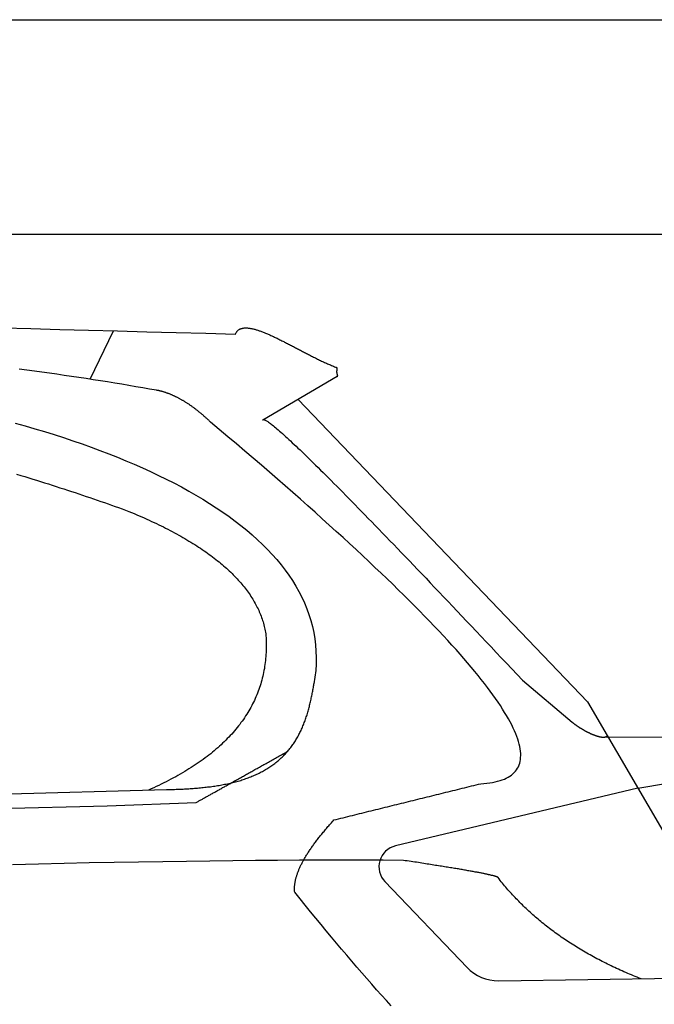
# Model space of a CAD drawing. Extents: x 562 to 7231, y 5467 to 12326.
# Tile 63 of 65: x 5041 to 5632, y 11100 to 12016. Entities that reach past the tile are written whole.
import ezdxf

# ---------------------------------------------------------------- set-up
doc = ezdxf.new("R2010")
doc.units = 0
doc.layers.get('0').update_dxf_attribs({"linetype": 'CONTINUOUS'})
doc.layers.add('CAR', color=10, linetype='CONTINUOUS')

msp = doc.modelspace()

# ---------------------------------------------------------------- linework, layer by layer
for p, q in [((872.775, 12015.902), (6472.775, 12015.902)), ((6272.775, 11815.902), (1072.775, 11815.902))]:
    msp.add_line(p, q)
at = {"layer": 'CAR'}
for p, q in [((5106.649, 11681.351), (5128.248, 11726.436)), ((5336.613, 11683.748), (5267.239, 11643.368)), ((5300.153, 11662.526), (5569.459, 11381.242)), ((5508.778, 11401.264), (5555.082, 11362.247)), ((5569.459, 11381.242), (5662.907, 11220.695)), ((5583.781, 11348.326), (5648.13, 11348.54)), ((2526.608, 11227.542), (5177.571, 11299.483)), ((5616.183, 11300.968), (5390.693, 11247.1)), ((5616.183, 11300.968), (5643.803, 11305.46)), ((2479.88, 11217.381), (5122.349, 11284.522)), ((5122.349, 11284.522), (5205.19, 11287.435)), ((5380.892, 11213.818), (5457.355, 11133.936)), ((5486.799, 11121.599), (5698.529, 11124.504))]:
    msp.add_line(p, q, dxfattribs=at)
for points in [[(5025.06, 11729.1, 0), (5051.62, 11728.4, 0), (5078.34, 11727.7, 0), (5105.22, 11727, 0), (5132.24, 11726.3, 0), (5159.42, 11725.6, 0), (5186.75, 11724.9, 0), (5214.23, 11724.2, 0), (5241.87, 11723.4, 0)], [(5241.87, 11723.4, 0), (5242.07, 11723.9, 0), (5242.28, 11724.3, 0), (5242.51, 11724.7, 0), (5242.75, 11725.1, 0), (5243, 11725.5, 0), (5243.27, 11725.8, 0), (5243.56, 11726.2, 0), (5243.85, 11726.5, 0), (5244.17, 11726.8, 0), (5244.49, 11727, 0), (5244.83, 11727.3, 0), (5245.18, 11727.5, 0), (5245.54, 11727.8, 0), (5245.92, 11728, 0), (5246.31, 11728.2, 0), (5246.71, 11728.3, 0), (5247.13, 11728.5, 0), (5247.56, 11728.6, 0), (5248, 11728.7, 0), (5248.45, 11728.8, 0), (5248.91, 11728.9, 0), (5249.39, 11729, 0), (5249.88, 11729.1, 0), (5250.37, 11729.1, 0), (5250.88, 11729.1, 0), (5251.41, 11729.1, 0), (5251.94, 11729.1, 0), (5252.48, 11729.1, 0), (5253.04, 11729.1, 0), (5253.6, 11729, 0), (5254.18, 11729, 0), (5254.76, 11728.9, 0), (5255.36, 11728.8, 0), (5255.96, 11728.7, 0), (5256.58, 11728.6, 0), (5257.2, 11728.5, 0), (5257.84, 11728.3, 0), (5258.48, 11728.2, 0), (5259.14, 11728, 0), (5259.8, 11727.8, 0), (5260.47, 11727.6, 0), (5261.15, 11727.4, 0), (5261.84, 11727.2, 0), (5262.54, 11727, 0), (5263.24, 11726.8, 0), (5263.96, 11726.5, 0), (5264.68, 11726.3, 0), (5265.41, 11726, 0), (5266.15, 11725.7, 0), (5266.89, 11725.4, 0), (5267.65, 11725.2, 0), (5268.41, 11724.9, 0), (5269.18, 11724.5, 0), (5269.95, 11724.2, 0), (5270.73, 11723.9, 0), (5271.52, 11723.6, 0), (5272.32, 11723.2, 0), (5273.12, 11722.9, 0), (5273.93, 11722.5, 0), (5274.74, 11722.1, 0), (5275.56, 11721.8, 0), (5276.39, 11721.4, 0), (5277.22, 11721, 0), (5278.06, 11720.6, 0), (5278.9, 11720.2, 0), (5279.75, 11719.8, 0), (5280.6, 11719.4, 0), (5281.46, 11718.9, 0), (5282.33, 11718.5, 0), (5283.19, 11718.1, 0), (5284.07, 11717.7, 0), (5284.94, 11717.2, 0), (5285.83, 11716.8, 0), (5286.71, 11716.3, 0), (5287.6, 11715.9, 0), (5288.49, 11715.4, 0), (5289.39, 11715, 0), (5290.29, 11714.5, 0), (5291.2, 11714, 0), (5292.1, 11713.6, 0), (5293.01, 11713.1, 0), (5293.93, 11712.6, 0), (5294.84, 11712.1, 0), (5295.76, 11711.7, 0), (5296.68, 11711.2, 0), (5297.61, 11710.7, 0), (5298.53, 11710.2, 0), (5299.46, 11709.7, 0), (5300.39, 11709.2, 0), (5301.32, 11708.8, 0), (5302.25, 11708.3, 0), (5303.19, 11707.8, 0), (5304.12, 11707.3, 0), (5305.06, 11706.8, 0), (5306, 11706.3, 0), (5306.94, 11705.8, 0), (5307.88, 11705.3, 0), (5308.82, 11704.9, 0), (5309.76, 11704.4, 0), (5310.7, 11703.9, 0), (5311.64, 11703.4, 0), (5312.58, 11702.9, 0), (5313.52, 11702.5, 0), (5314.46, 11702, 0), (5315.4, 11701.5, 0), (5316.34, 11701.1, 0), (5317.28, 11700.6, 0), (5318.22, 11700.1, 0), (5319.16, 11699.7, 0), (5320.09, 11699.2, 0), (5321.03, 11698.8, 0), (5321.96, 11698.3, 0), (5322.89, 11697.9, 0), (5323.82, 11697.5, 0), (5324.75, 11697, 0), (5325.68, 11696.6, 0), (5326.6, 11696.2, 0), (5327.52, 11695.8, 0), (5328.44, 11695.4, 0), (5329.36, 11694.9, 0), (5330.27, 11694.6, 0), (5331.18, 11694.2, 0), (5332.09, 11693.8, 0), (5332.99, 11693.4, 0), (5333.89, 11693, 0), (5334.79, 11692.7, 0), (5335.68, 11692.3, 0)], [(5336.61, 11683.7, 0), (5336.65, 11683.8, 0), (5336.69, 11683.8, 0), (5336.72, 11683.9, 0), (5336.76, 11683.9, 0), (5336.78, 11684, 0), (5336.81, 11684, 0), (5336.83, 11684, 0), (5336.86, 11684.1, 0), (5336.88, 11684.1, 0), (5336.89, 11684.2, 0), (5336.91, 11684.2, 0), (5336.92, 11684.3, 0), (5336.93, 11684.3, 0), (5336.94, 11684.4, 0), (5336.95, 11684.4, 0), (5336.96, 11684.5, 0), (5336.96, 11684.5, 0), (5336.96, 11684.5, 0), (5336.96, 11684.6, 0), (5336.96, 11684.6, 0), (5336.96, 11684.7, 0), (5336.96, 11684.7, 0), (5336.96, 11684.8, 0), (5336.95, 11684.8, 0), (5336.94, 11684.9, 0), (5336.94, 11684.9, 0), (5336.93, 11685, 0), (5336.92, 11685, 0), (5336.91, 11685.1, 0), (5336.9, 11685.1, 0), (5336.89, 11685.2, 0), (5336.88, 11685.2, 0), (5336.86, 11685.3, 0), (5336.85, 11685.3, 0), (5336.84, 11685.4, 0), (5336.82, 11685.4, 0), (5336.81, 11685.5, 0), (5336.79, 11685.5, 0), (5336.78, 11685.6, 0), (5336.76, 11685.6, 0), (5336.74, 11685.7, 0), (5336.73, 11685.8, 0), (5336.71, 11685.8, 0), (5336.7, 11685.9, 0), (5336.68, 11685.9, 0), (5336.66, 11686, 0), (5336.65, 11686, 0), (5336.63, 11686.1, 0), (5336.61, 11686.1, 0), (5336.6, 11686.2, 0), (5336.58, 11686.3, 0), (5336.56, 11686.3, 0), (5336.55, 11686.4, 0), (5336.53, 11686.4, 0), (5336.52, 11686.5, 0), (5336.5, 11686.6, 0), (5336.49, 11686.6, 0), (5336.47, 11686.7, 0), (5336.46, 11686.7, 0), (5336.45, 11686.8, 0), (5336.43, 11686.8, 0), (5336.42, 11686.9, 0), (5336.41, 11687, 0), (5336.4, 11687, 0), (5336.39, 11687.1, 0), (5336.37, 11687.2, 0), (5336.36, 11687.2, 0), (5336.35, 11687.3, 0), (5336.35, 11687.3, 0), (5336.34, 11687.4, 0), (5336.33, 11687.5, 0), (5336.32, 11687.5, 0), (5336.31, 11687.6, 0), (5336.31, 11687.7, 0), (5336.3, 11687.7, 0), (5336.3, 11687.8, 0), (5336.29, 11687.8, 0), (5336.29, 11687.9, 0), (5336.28, 11688, 0), (5336.28, 11688, 0), (5336.28, 11688.1, 0), (5336.28, 11688.2, 0), (5336.27, 11688.2, 0), (5336.27, 11688.3, 0), (5336.27, 11688.4, 0), (5336.27, 11688.4, 0), (5336.27, 11688.5, 0), (5336.28, 11688.5, 0), (5336.28, 11688.6, 0), (5336.28, 11688.7, 0), (5336.28, 11688.7, 0), (5336.29, 11688.8, 0), (5336.29, 11688.9, 0), (5336.29, 11688.9, 0), (5336.3, 11689, 0), (5336.3, 11689.1, 0), (5336.31, 11689.1, 0), (5336.31, 11689.2, 0), (5336.32, 11689.3, 0), (5336.33, 11689.3, 0), (5336.33, 11689.4, 0), (5336.34, 11689.5, 0), (5336.35, 11689.5, 0), (5336.36, 11689.6, 0), (5336.36, 11689.6, 0), (5336.37, 11689.7, 0), (5336.38, 11689.8, 0), (5336.39, 11689.8, 0), (5336.39, 11689.9, 0), (5336.4, 11690, 0), (5336.41, 11690, 0), (5336.42, 11690.1, 0), (5336.42, 11690.1, 0), (5336.43, 11690.2, 0), (5336.44, 11690.3, 0), (5336.45, 11690.3, 0), (5336.45, 11690.4, 0), (5336.46, 11690.4, 0), (5336.46, 11690.5, 0), (5336.47, 11690.6, 0), (5336.47, 11690.6, 0), (5336.48, 11690.7, 0), (5336.48, 11690.7, 0), (5336.49, 11690.8, 0), (5336.49, 11690.9, 0), (5336.49, 11690.9, 0), (5336.49, 11691, 0), (5336.49, 11691, 0), (5336.49, 11691.1, 0), (5336.49, 11691.1, 0), (5336.48, 11691.2, 0), (5336.48, 11691.2, 0), (5336.47, 11691.3, 0), (5336.47, 11691.3, 0), (5336.46, 11691.4, 0), (5336.45, 11691.4, 0), (5336.44, 11691.5, 0), (5336.43, 11691.5, 0), (5336.41, 11691.6, 0), (5336.4, 11691.6, 0), (5336.38, 11691.7, 0), (5336.36, 11691.7, 0), (5336.34, 11691.8, 0), (5336.32, 11691.8, 0), (5336.29, 11691.8, 0), (5336.26, 11691.9, 0), (5336.24, 11691.9, 0), (5336.2, 11692, 0), (5336.17, 11692, 0), (5336.13, 11692, 0), (5336.09, 11692.1, 0), (5336.05, 11692.1, 0), (5336.01, 11692.1, 0), (5335.96, 11692.2, 0), (5335.91, 11692.2, 0), (5335.86, 11692.2, 0), (5335.8, 11692.3, 0), (5335.74, 11692.3, 0), (5335.68, 11692.3, 0)], [(5168.41, 11671.1, 0), (5162.03, 11672.2, 0), (5155.61, 11673.3, 0), (5149.16, 11674.4, 0), (5142.66, 11675.6, 0), (5136.13, 11676.6, 0), (5129.56, 11677.7, 0), (5122.95, 11678.8, 0), (5116.3, 11679.9, 0), (5109.62, 11680.9, 0), (5102.89, 11681.9, 0), (5096.13, 11682.9, 0), (5089.33, 11683.9, 0), (5082.5, 11684.9, 0), (5075.62, 11685.9, 0), (5068.7, 11686.9, 0), (5061.75, 11687.8, 0), (5054.76, 11688.8, 0), (5047.73, 11689.7, 0), (5040.67, 11690.6, 0)], [(5218.62, 11641.5, 0), (5218.07, 11642.1, 0), (5217.51, 11642.6, 0), (5216.96, 11643.1, 0), (5216.41, 11643.6, 0), (5215.85, 11644.1, 0), (5215.3, 11644.7, 0), (5214.75, 11645.2, 0), (5214.2, 11645.6, 0), (5213.65, 11646.1, 0), (5213.09, 11646.6, 0), (5212.55, 11647.1, 0), (5212, 11647.6, 0), (5211.45, 11648.1, 0), (5210.9, 11648.5, 0), (5210.35, 11649, 0), (5209.8, 11649.5, 0), (5209.26, 11649.9, 0), (5208.71, 11650.4, 0), (5208.17, 11650.8, 0), (5207.62, 11651.2, 0), (5207.08, 11651.7, 0), (5206.53, 11652.1, 0), (5205.99, 11652.5, 0), (5205.45, 11653, 0), (5204.91, 11653.4, 0), (5204.37, 11653.8, 0), (5203.83, 11654.2, 0), (5203.29, 11654.6, 0), (5202.75, 11655, 0), (5202.21, 11655.4, 0), (5201.67, 11655.8, 0), (5201.13, 11656.2, 0), (5200.59, 11656.5, 0), (5200.06, 11656.9, 0), (5199.52, 11657.3, 0), (5198.99, 11657.7, 0), (5198.45, 11658, 0), (5197.92, 11658.4, 0), (5197.38, 11658.7, 0), (5196.85, 11659.1, 0), (5196.32, 11659.4, 0), (5195.79, 11659.8, 0), (5195.25, 11660.1, 0), (5194.72, 11660.4, 0), (5194.19, 11660.8, 0), (5193.66, 11661.1, 0), (5193.13, 11661.4, 0), (5192.61, 11661.7, 0), (5192.08, 11662, 0), (5191.55, 11662.3, 0), (5191.02, 11662.6, 0), (5190.5, 11662.9, 0), (5189.97, 11663.2, 0), (5189.45, 11663.5, 0), (5188.92, 11663.7, 0), (5188.4, 11664, 0), (5187.87, 11664.3, 0), (5187.35, 11664.5, 0), (5186.83, 11664.8, 0), (5186.31, 11665.1, 0), (5185.79, 11665.3, 0), (5185.27, 11665.6, 0), (5184.75, 11665.8, 0), (5184.23, 11666, 0), (5183.71, 11666.3, 0), (5183.19, 11666.5, 0), (5182.67, 11666.7, 0), (5182.15, 11666.9, 0), (5181.64, 11667.1, 0), (5181.12, 11667.4, 0), (5180.61, 11667.6, 0), (5180.09, 11667.8, 0), (5179.58, 11668, 0), (5179.06, 11668.1, 0), (5178.55, 11668.3, 0), (5178.04, 11668.5, 0), (5177.53, 11668.7, 0), (5177.01, 11668.9, 0), (5176.5, 11669, 0), (5175.99, 11669.2, 0), (5175.48, 11669.3, 0), (5174.98, 11669.5, 0), (5174.47, 11669.6, 0), (5173.96, 11669.8, 0), (5173.45, 11669.9, 0), (5172.94, 11670.1, 0), (5172.44, 11670.2, 0), (5171.93, 11670.3, 0), (5171.43, 11670.4, 0), (5170.92, 11670.5, 0), (5170.42, 11670.7, 0), (5169.92, 11670.8, 0), (5169.41, 11670.9, 0), (5168.91, 11671, 0), (5168.41, 11671.1, 0)], [(5037.05, 11640.6, 0), (5046.23, 11638, 0), (5055.32, 11635.3, 0), (5064.29, 11632.6, 0), (5073.16, 11629.8, 0), (5081.92, 11627, 0), (5090.57, 11624.1, 0), (5099.1, 11621.1, 0), (5107.51, 11618.1, 0), (5115.8, 11615.1, 0), (5123.97, 11611.9, 0), (5132.01, 11608.8, 0), (5139.93, 11605.5, 0), (5147.72, 11602.2, 0), (5155.37, 11598.8, 0), (5162.89, 11595.4, 0), (5170.27, 11591.9, 0), (5177.51, 11588.4, 0), (5184.61, 11584.8, 0), (5191.56, 11581.1, 0), (5198.36, 11577.3, 0), (5205.01, 11573.5, 0), (5211.5, 11569.7, 0), (5217.83, 11565.8, 0), (5224, 11561.8, 0), (5230.01, 11557.7, 0), (5235.85, 11553.6, 0), (5241.52, 11549.4, 0), (5247.01, 11545.1, 0), (5252.32, 11540.8, 0), (5257.45, 11536.4, 0), (5262.4, 11532, 0), (5267.16, 11527.4, 0), (5271.73, 11522.9, 0), (5276.1, 11518.2, 0), (5280.27, 11513.5, 0), (5284.24, 11508.7, 0), (5288, 11503.8, 0), (5291.56, 11498.9, 0), (5294.89, 11493.9, 0), (5298.01, 11488.8, 0), (5300.91, 11483.7, 0), (5303.58, 11478.4, 0), (5306.02, 11473.2, 0), (5308.23, 11467.8, 0), (5310.2, 11462.4, 0), (5311.92, 11456.9, 0), (5313.4, 11451.3, 0), (5314.63, 11445.6, 0), (5315.61, 11439.9, 0), (5316.32, 11434.1, 0), (5316.77, 11428.3, 0), (5316.95, 11422.3, 0), (5316.86, 11416.3, 0), (5316.49, 11410.2, 0), (5315.84, 11404.1, 0), (5314.9, 11397.8, 0)], [(5470.15, 11305, 0), (5473.05, 11305.2, 0), (5475.84, 11305.5, 0), (5478.5, 11305.8, 0), (5481.05, 11306.2, 0), (5483.48, 11306.7, 0), (5485.79, 11307.2, 0), (5487.98, 11307.8, 0), (5490.06, 11308.5, 0), (5492.01, 11309.3, 0), (5493.85, 11310.1, 0), (5495.57, 11311, 0), (5497.18, 11312, 0), (5498.66, 11313, 0), (5500.03, 11314.2, 0), (5501.28, 11315.4, 0), (5502.41, 11316.6, 0), (5503.42, 11317.9, 0), (5504.31, 11319.4, 0), (5505.09, 11320.8, 0), (5505.75, 11322.4, 0), (5506.29, 11324, 0), (5506.71, 11325.7, 0), (5507.01, 11327.4, 0), (5507.2, 11329.3, 0), (5507.27, 11331.2, 0), (5507.22, 11333.1, 0), (5507.05, 11335.2, 0), (5506.76, 11337.3, 0), (5506.36, 11339.5, 0), (5505.84, 11341.8, 0), (5505.2, 11344.1, 0), (5504.44, 11346.5, 0), (5503.56, 11349, 0), (5502.57, 11351.5, 0), (5501.45, 11354.1, 0), (5500.22, 11356.8, 0), (5498.87, 11359.6, 0), (5497.41, 11362.4, 0), (5495.82, 11365.3, 0), (5494.12, 11368.3, 0), (5492.3, 11371.3, 0), (5490.36, 11374.4, 0), (5488.3, 11377.6, 0), (5486.12, 11380.9, 0), (5483.83, 11384.2, 0), (5481.42, 11387.6, 0), (5478.89, 11391.1, 0), (5476.24, 11394.6, 0), (5473.48, 11398.2, 0), (5470.59, 11401.9, 0), (5467.59, 11405.7, 0), (5464.47, 11409.5, 0), (5461.23, 11413.4, 0), (5457.88, 11417.4, 0), (5454.4, 11421.4, 0), (5450.81, 11425.5, 0), (5447.1, 11429.7, 0), (5443.27, 11434, 0), (5439.33, 11438.3, 0), (5435.26, 11442.7, 0), (5431.08, 11447.2, 0), (5426.78, 11451.7, 0), (5422.36, 11456.3, 0), (5417.82, 11461, 0), (5413.17, 11465.7, 0), (5408.4, 11470.6, 0), (5403.5, 11475.5, 0), (5398.5, 11480.4, 0), (5393.37, 11485.5, 0), (5388.12, 11490.6, 0), (5382.76, 11495.8, 0), (5377.28, 11501, 0), (5371.68, 11506.3, 0), (5365.96, 11511.7, 0), (5360.13, 11517.2, 0), (5354.17, 11522.8, 0), (5348.1, 11528.4, 0), (5341.91, 11534, 0), (5335.6, 11539.8, 0), (5329.18, 11545.6, 0), (5322.64, 11551.5, 0), (5315.97, 11557.5, 0), (5309.19, 11563.5, 0), (5302.3, 11569.6, 0), (5295.28, 11575.8, 0), (5288.15, 11582.1, 0), (5280.89, 11588.4, 0), (5273.52, 11594.8, 0), (5266.03, 11601.3, 0), (5258.43, 11607.8, 0), (5250.7, 11614.4, 0), (5242.86, 11621.1, 0), (5234.9, 11627.8, 0), (5226.82, 11634.7, 0), (5218.62, 11641.5, 0)], [(5267.24, 11643.4, 0), (5267.35, 11643.6, 0), (5267.51, 11643.7, 0), (5267.73, 11643.8, 0), (5267.99, 11643.8, 0), (5268.31, 11643.8, 0), (5268.68, 11643.7, 0), (5269.1, 11643.5, 0), (5269.58, 11643.3, 0), (5270.1, 11643, 0), (5270.68, 11642.7, 0), (5271.31, 11642.3, 0), (5271.99, 11641.9, 0), (5272.72, 11641.4, 0), (5273.5, 11640.8, 0), (5274.34, 11640.2, 0), (5275.22, 11639.5, 0), (5276.16, 11638.8, 0), (5277.15, 11638, 0), (5278.2, 11637.1, 0), (5279.29, 11636.2, 0), (5280.44, 11635.3, 0), (5281.63, 11634.2, 0), (5282.88, 11633.1, 0), (5284.18, 11632, 0), (5285.54, 11630.8, 0), (5286.94, 11629.5, 0), (5288.4, 11628.2, 0), (5289.9, 11626.8, 0), (5291.46, 11625.4, 0), (5293.08, 11623.9, 0), (5294.74, 11622.3, 0), (5296.45, 11620.7, 0), (5298.22, 11619.1, 0), (5300.04, 11617.3, 0), (5301.91, 11615.5, 0), (5303.83, 11613.7, 0), (5305.8, 11611.8, 0), (5307.83, 11609.8, 0), (5309.91, 11607.8, 0), (5312.03, 11605.7, 0), (5314.21, 11603.6, 0), (5316.45, 11601.4, 0), (5318.73, 11599.1, 0), (5321.07, 11596.8, 0), (5323.45, 11594.4, 0), (5325.89, 11592, 0), (5328.38, 11589.5, 0), (5330.93, 11587, 0), (5333.52, 11584.4, 0), (5336.17, 11581.7, 0), (5338.86, 11579, 0), (5341.61, 11576.2, 0), (5344.41, 11573.3, 0), (5347.27, 11570.4, 0), (5350.17, 11567.5, 0), (5353.13, 11564.5, 0), (5356.14, 11561.4, 0), (5359.2, 11558.3, 0), (5362.31, 11555.1, 0), (5365.47, 11551.8, 0), (5368.69, 11548.5, 0), (5371.95, 11545.2, 0), (5375.27, 11541.7, 0), (5378.64, 11538.2, 0), (5382.06, 11534.7, 0), (5385.54, 11531.1, 0), (5389.06, 11527.4, 0), (5392.64, 11523.7, 0), (5396.27, 11519.9, 0), (5399.95, 11516.1, 0), (5403.68, 11512.2, 0), (5407.47, 11508.3, 0), (5411.3, 11504.3, 0), (5415.19, 11500.2, 0), (5419.13, 11496.1, 0), (5423.12, 11491.9, 0), (5427.16, 11487.6, 0), (5431.26, 11483.3, 0), (5435.4, 11479, 0), (5439.6, 11474.6, 0), (5443.85, 11470.1, 0), (5448.15, 11465.5, 0), (5452.51, 11461, 0), (5456.91, 11456.3, 0), (5461.37, 11451.6, 0), (5465.88, 11446.8, 0), (5470.44, 11442, 0), (5475.05, 11437.1, 0), (5479.71, 11432.2, 0), (5484.43, 11427.2, 0), (5489.19, 11422.1, 0), (5494.01, 11417, 0), (5498.88, 11411.8, 0), (5503.8, 11406.6, 0), (5508.78, 11401.3, 0)], [(5038.29, 11593, 0), (5042.04, 11591.9, 0), (5045.77, 11590.7, 0), (5049.49, 11589.6, 0), (5053.19, 11588.5, 0), (5056.87, 11587.3, 0), (5060.53, 11586.2, 0), (5064.18, 11585, 0), (5067.81, 11583.9, 0), (5071.42, 11582.7, 0), (5075.02, 11581.6, 0), (5078.6, 11580.4, 0), (5082.15, 11579.3, 0), (5085.69, 11578.1, 0), (5089.21, 11577, 0), (5092.71, 11575.8, 0), (5096.19, 11574.6, 0), (5099.66, 11573.5, 0), (5103.1, 11572.3, 0), (5106.52, 11571.2, 0), (5109.92, 11570, 0), (5113.3, 11568.8, 0), (5116.66, 11567.7, 0), (5120, 11566.5, 0), (5123.31, 11565.4, 0), (5126.61, 11564.2, 0), (5129.88, 11563, 0), (5133.13, 11561.9, 0), (5136.36, 11560.7, 0), (5139.56, 11559.5, 0), (5142.74, 11558.4, 0)], [(5142.74, 11558.4, 0), (5145.18, 11557.4, 0), (5147.6, 11556.4, 0), (5150, 11555.3, 0), (5152.37, 11554.3, 0), (5154.72, 11553.3, 0), (5157.04, 11552.3, 0), (5159.34, 11551.2, 0), (5161.62, 11550.2, 0), (5163.87, 11549.1, 0), (5166.1, 11548.1, 0), (5168.31, 11547.1, 0), (5170.5, 11546, 0), (5172.66, 11544.9, 0), (5174.79, 11543.9, 0), (5176.91, 11542.8, 0), (5179, 11541.7, 0), (5181.06, 11540.7, 0), (5183.11, 11539.6, 0), (5185.13, 11538.5, 0), (5187.13, 11537.4, 0), (5189.1, 11536.3, 0), (5191.05, 11535.2, 0), (5192.97, 11534.1, 0), (5194.88, 11533, 0), (5196.76, 11531.9, 0), (5198.61, 11530.8, 0), (5200.44, 11529.7, 0), (5202.25, 11528.6, 0), (5204.04, 11527.5, 0), (5205.8, 11526.3, 0), (5207.54, 11525.2, 0), (5209.26, 11524.1, 0), (5210.95, 11522.9, 0), (5212.62, 11521.8, 0), (5214.26, 11520.6, 0), (5215.88, 11519.5, 0), (5217.48, 11518.3, 0), (5219.06, 11517.2, 0), (5220.61, 11516, 0), (5222.14, 11514.9, 0), (5223.64, 11513.7, 0), (5225.12, 11512.5, 0), (5226.58, 11511.3, 0), (5228.01, 11510.2, 0), (5229.42, 11509, 0), (5230.81, 11507.8, 0), (5232.18, 11506.6, 0), (5233.52, 11505.4, 0), (5234.83, 11504.2, 0), (5236.13, 11503, 0), (5237.4, 11501.8, 0), (5238.64, 11500.5, 0), (5239.87, 11499.3, 0), (5241.07, 11498.1, 0), (5242.24, 11496.9, 0), (5243.4, 11495.7, 0), (5244.53, 11494.4, 0), (5245.63, 11493.2, 0), (5246.71, 11491.9, 0), (5247.77, 11490.7, 0), (5248.81, 11489.4, 0), (5249.82, 11488.2, 0), (5250.81, 11486.9, 0), (5251.78, 11485.7, 0), (5252.72, 11484.4, 0), (5253.64, 11483.1, 0), (5254.53, 11481.9, 0), (5255.4, 11480.6, 0), (5256.25, 11479.3, 0), (5257.08, 11478, 0), (5257.88, 11476.7, 0), (5258.66, 11475.4, 0), (5259.41, 11474.1, 0), (5260.14, 11472.8, 0), (5260.85, 11471.5, 0), (5261.54, 11470.2, 0), (5262.2, 11468.9, 0), (5262.83, 11467.6, 0), (5263.45, 11466.3, 0), (5264.04, 11464.9, 0), (5264.61, 11463.6, 0), (5265.15, 11462.3, 0), (5265.67, 11460.9, 0), (5266.17, 11459.6, 0), (5266.64, 11458.2, 0), (5267.09, 11456.9, 0), (5267.52, 11455.5, 0), (5267.92, 11454.2, 0), (5268.3, 11452.8, 0), (5268.66, 11451.4, 0), (5268.99, 11450.1, 0), (5269.3, 11448.7, 0), (5269.58, 11447.3, 0), (5269.85, 11445.9, 0), (5270.09, 11444.5, 0)], [(5270.09, 11444.5, 0), (5270.23, 11442.6, 0), (5270.34, 11440.6, 0), (5270.42, 11438.6, 0), (5270.48, 11436.7, 0), (5270.51, 11434.7, 0), (5270.51, 11432.8, 0), (5270.48, 11430.9, 0), (5270.43, 11429, 0), (5270.35, 11427.1, 0), (5270.24, 11425.2, 0), (5270.11, 11423.3, 0), (5269.95, 11421.4, 0), (5269.76, 11419.5, 0), (5269.54, 11417.7, 0), (5269.29, 11415.8, 0), (5269.02, 11414, 0), (5268.72, 11412.2, 0), (5268.4, 11410.3, 0), (5268.04, 11408.5, 0), (5267.66, 11406.7, 0), (5267.25, 11404.9, 0), (5266.81, 11403.2, 0), (5266.35, 11401.4, 0), (5265.86, 11399.6, 0), (5265.34, 11397.9, 0), (5264.79, 11396.1, 0), (5264.22, 11394.4, 0), (5263.62, 11392.7, 0), (5262.99, 11391, 0), (5262.34, 11389.3, 0), (5261.65, 11387.6, 0), (5260.94, 11385.9, 0), (5260.2, 11384.2, 0), (5259.44, 11382.5, 0), (5258.65, 11380.9, 0), (5257.83, 11379.2, 0), (5256.98, 11377.6, 0), (5256.1, 11376, 0), (5255.2, 11374.4, 0), (5254.27, 11372.7, 0), (5253.31, 11371.1, 0), (5252.33, 11369.6, 0), (5251.32, 11368, 0), (5250.28, 11366.4, 0), (5249.21, 11364.8, 0), (5248.12, 11363.3, 0), (5246.99, 11361.8, 0), (5245.85, 11360.2, 0), (5244.67, 11358.7, 0), (5243.47, 11357.2, 0), (5242.23, 11355.7, 0), (5240.98, 11354.2, 0), (5239.69, 11352.7, 0), (5238.38, 11351.2, 0), (5237.04, 11349.8, 0), (5235.67, 11348.3, 0), (5234.27, 11346.9, 0), (5232.85, 11345.4, 0), (5231.4, 11344, 0), (5229.92, 11342.6, 0), (5228.41, 11341.2, 0), (5226.88, 11339.8, 0), (5225.32, 11338.4, 0), (5223.73, 11337, 0), (5222.12, 11335.6, 0), (5220.48, 11334.3, 0), (5218.81, 11332.9, 0), (5217.11, 11331.6, 0), (5215.39, 11330.3, 0), (5213.63, 11328.9, 0), (5211.85, 11327.6, 0), (5210.05, 11326.3, 0), (5208.21, 11325, 0), (5206.35, 11323.8, 0), (5204.46, 11322.5, 0), (5202.55, 11321.2, 0), (5200.6, 11320, 0), (5198.63, 11318.7, 0), (5196.63, 11317.5, 0), (5194.61, 11316.3, 0), (5192.55, 11315, 0), (5190.47, 11313.8, 0), (5188.36, 11312.6, 0), (5186.23, 11311.5, 0), (5184.06, 11310.3, 0), (5181.87, 11309.1, 0), (5179.66, 11308, 0), (5177.41, 11306.8, 0), (5175.14, 11305.7, 0), (5172.84, 11304.5, 0), (5170.51, 11303.4, 0), (5168.16, 11302.3, 0), (5165.77, 11301.2, 0), (5163.36, 11300.1, 0), (5160.93, 11299, 0)], [(5177.57, 11299.5, 0), (5178.84, 11299.5, 0), (5180.11, 11299.6, 0), (5181.39, 11299.6, 0), (5182.67, 11299.6, 0), (5183.96, 11299.7, 0), (5185.26, 11299.7, 0), (5186.57, 11299.8, 0), (5187.88, 11299.8, 0), (5189.19, 11299.9, 0), (5190.51, 11299.9, 0), (5191.84, 11300, 0), (5193.16, 11300, 0), (5194.5, 11300.1, 0), (5195.83, 11300.2, 0), (5197.17, 11300.3, 0), (5198.51, 11300.3, 0), (5199.85, 11300.4, 0), (5201.19, 11300.5, 0), (5202.53, 11300.6, 0), (5203.88, 11300.7, 0), (5205.22, 11300.8, 0), (5206.57, 11300.9, 0), (5207.91, 11301, 0), (5209.26, 11301.2, 0), (5210.6, 11301.3, 0), (5211.95, 11301.4, 0), (5213.29, 11301.6, 0), (5214.63, 11301.7, 0), (5215.96, 11301.9, 0), (5217.3, 11302, 0), (5218.63, 11302.2, 0), (5219.96, 11302.4, 0), (5221.29, 11302.6, 0), (5222.61, 11302.8, 0), (5223.93, 11303, 0), (5225.25, 11303.2, 0), (5226.56, 11303.4, 0), (5227.86, 11303.6, 0), (5229.16, 11303.9, 0), (5230.46, 11304.1, 0), (5231.75, 11304.4, 0), (5233.04, 11304.6, 0), (5234.32, 11304.9, 0), (5235.59, 11305.2, 0), (5236.86, 11305.5, 0), (5238.12, 11305.8, 0), (5239.37, 11306.1, 0), (5240.62, 11306.4, 0), (5241.86, 11306.7, 0), (5243.09, 11307, 0), (5244.31, 11307.4, 0), (5245.53, 11307.7, 0), (5246.74, 11308.1, 0), (5247.94, 11308.5, 0), (5249.13, 11308.9, 0), (5250.31, 11309.3, 0), (5251.48, 11309.7, 0), (5252.65, 11310.1, 0), (5253.8, 11310.5, 0), (5254.95, 11311, 0), (5256.09, 11311.4, 0), (5257.22, 11311.9, 0), (5258.33, 11312.3, 0), (5259.44, 11312.8, 0), (5260.54, 11313.3, 0), (5261.63, 11313.8, 0), (5262.71, 11314.3, 0), (5263.77, 11314.8, 0), (5264.83, 11315.3, 0), (5265.87, 11315.9, 0), (5266.91, 11316.4, 0), (5267.93, 11317, 0), (5268.95, 11317.6, 0), (5269.95, 11318.2, 0), (5270.94, 11318.7, 0), (5271.92, 11319.3, 0), (5272.89, 11320, 0), (5273.84, 11320.6, 0), (5274.79, 11321.2, 0), (5275.72, 11321.9, 0), (5276.64, 11322.5, 0), (5277.55, 11323.2, 0), (5278.45, 11323.9, 0), (5279.34, 11324.6, 0), (5280.21, 11325.3, 0), (5281.08, 11326, 0), (5281.93, 11326.7, 0), (5282.77, 11327.4, 0), (5283.59, 11328.2, 0), (5284.41, 11328.9, 0), (5285.21, 11329.7, 0), (5286, 11330.4, 0), (5286.78, 11331.2, 0), (5287.55, 11332, 0), (5288.3, 11332.8, 0), (5289.04, 11333.6, 0), (5289.77, 11334.4, 0), (5290.49, 11335.3, 0), (5291.2, 11336.1, 0), (5291.89, 11336.9, 0), (5292.57, 11337.8, 0), (5293.24, 11338.7, 0), (5293.9, 11339.5, 0), (5294.55, 11340.4, 0), (5295.18, 11341.3, 0), (5295.8, 11342.2, 0), (5296.41, 11343.1, 0), (5297.01, 11344, 0), (5297.6, 11345, 0), (5298.18, 11345.9, 0), (5298.74, 11346.8, 0), (5299.29, 11347.8, 0), (5299.84, 11348.7, 0), (5300.37, 11349.7, 0), (5300.88, 11350.7, 0), (5301.39, 11351.7, 0), (5301.89, 11352.6, 0), (5302.38, 11353.6, 0), (5302.85, 11354.6, 0), (5303.32, 11355.6, 0), (5303.77, 11356.6, 0), (5304.22, 11357.7, 0), (5304.65, 11358.7, 0), (5305.07, 11359.7, 0), (5305.49, 11360.8, 0), (5305.89, 11361.8, 0), (5306.28, 11362.9, 0), (5306.67, 11363.9, 0), (5307.04, 11365, 0), (5307.41, 11366, 0), (5307.77, 11367.1, 0), (5308.11, 11368.2, 0), (5308.45, 11369.2, 0), (5308.78, 11370.3, 0), (5309.11, 11371.4, 0), (5309.42, 11372.5, 0), (5309.73, 11373.6, 0), (5310.03, 11374.7, 0), (5310.32, 11375.8, 0), (5310.6, 11376.9, 0), (5310.88, 11378, 0), (5311.15, 11379.1, 0), (5311.41, 11380.2, 0), (5311.67, 11381.3, 0), (5311.92, 11382.4, 0), (5312.16, 11383.5, 0), (5312.4, 11384.6, 0), (5312.63, 11385.7, 0), (5312.86, 11386.8, 0), (5313.08, 11387.9, 0), (5313.3, 11389, 0), (5313.51, 11390.1, 0), (5313.72, 11391.2, 0), (5313.93, 11392.3, 0), (5314.13, 11393.4, 0), (5314.32, 11394.5, 0), (5314.52, 11395.6, 0), (5314.71, 11396.7, 0), (5314.9, 11397.8, 0)], [(5555.08, 11362.2, 0), (5555.3, 11362.1, 0), (5555.52, 11361.9, 0), (5555.74, 11361.7, 0), (5555.97, 11361.5, 0), (5556.2, 11361.3, 0), (5556.43, 11361.2, 0), (5556.67, 11361, 0), (5556.91, 11360.8, 0), (5557.16, 11360.6, 0), (5557.41, 11360.4, 0), (5557.66, 11360.2, 0), (5557.92, 11360, 0), (5558.17, 11359.8, 0), (5558.44, 11359.7, 0), (5558.7, 11359.5, 0), (5558.97, 11359.3, 0), (5559.23, 11359.1, 0), (5559.51, 11358.9, 0), (5559.78, 11358.7, 0), (5560.06, 11358.5, 0), (5560.33, 11358.3, 0), (5560.61, 11358.2, 0), (5560.89, 11358, 0), (5561.18, 11357.8, 0), (5561.46, 11357.6, 0), (5561.75, 11357.4, 0), (5562.04, 11357.2, 0), (5562.33, 11357.1, 0), (5562.62, 11356.9, 0), (5562.91, 11356.7, 0), (5563.2, 11356.5, 0), (5563.49, 11356.3, 0), (5563.79, 11356.2, 0), (5564.08, 11356, 0), (5564.38, 11355.8, 0), (5564.67, 11355.6, 0), (5564.97, 11355.5, 0), (5565.27, 11355.3, 0), (5565.56, 11355.1, 0), (5565.86, 11354.9, 0), (5566.16, 11354.8, 0), (5566.45, 11354.6, 0), (5566.75, 11354.4, 0), (5567.05, 11354.3, 0), (5567.34, 11354.1, 0), (5567.64, 11354, 0), (5567.93, 11353.8, 0), (5568.23, 11353.6, 0), (5568.52, 11353.5, 0), (5568.82, 11353.3, 0), (5569.11, 11353.2, 0), (5569.4, 11353, 0), (5569.69, 11352.9, 0), (5569.98, 11352.7, 0), (5570.27, 11352.6, 0), (5570.56, 11352.5, 0), (5570.85, 11352.3, 0), (5571.13, 11352.2, 0), (5571.42, 11352.1, 0), (5571.7, 11351.9, 0), (5571.98, 11351.8, 0), (5572.26, 11351.7, 0), (5572.54, 11351.5, 0), (5572.82, 11351.4, 0), (5573.1, 11351.3, 0), (5573.37, 11351.2, 0), (5573.64, 11351.1, 0), (5573.91, 11350.9, 0), (5574.18, 11350.8, 0), (5574.45, 11350.7, 0), (5574.71, 11350.6, 0), (5574.97, 11350.5, 0), (5575.23, 11350.4, 0), (5575.49, 11350.3, 0), (5575.75, 11350.2, 0), (5576, 11350.1, 0), (5576.25, 11350, 0), (5576.5, 11349.9, 0), (5576.75, 11349.8, 0), (5576.99, 11349.8, 0), (5577.24, 11349.7, 0), (5577.48, 11349.6, 0), (5577.71, 11349.5, 0), (5577.95, 11349.4, 0), (5578.18, 11349.4, 0), (5578.41, 11349.3, 0), (5578.64, 11349.2, 0), (5578.86, 11349.2, 0), (5579.09, 11349.1, 0), (5579.31, 11349.1, 0), (5579.52, 11349, 0), (5579.74, 11348.9, 0), (5579.95, 11348.9, 0), (5580.16, 11348.8, 0), (5580.36, 11348.8, 0), (5580.57, 11348.7, 0), (5580.77, 11348.7, 0), (5580.96, 11348.7, 0), (5581.16, 11348.6, 0), (5581.35, 11348.6, 0), (5581.54, 11348.6, 0), (5581.72, 11348.5, 0), (5581.91, 11348.5, 0), (5582.09, 11348.5, 0), (5582.27, 11348.4, 0), (5582.44, 11348.4, 0), (5582.61, 11348.4, 0), (5582.78, 11348.4, 0), (5582.95, 11348.4, 0), (5583.11, 11348.4, 0), (5583.27, 11348.3, 0), (5583.43, 11348.3, 0), (5583.58, 11348.3, 0), (5583.73, 11348.3, 0), (5583.88, 11348.3, 0), (5584.03, 11348.3, 0), (5584.17, 11348.3, 0), (5584.31, 11348.3, 0), (5584.45, 11348.3, 0), (5584.58, 11348.3, 0), (5584.71, 11348.4, 0), (5584.84, 11348.4, 0), (5584.97, 11348.4, 0), (5585.09, 11348.4, 0), (5585.21, 11348.4, 0), (5585.33, 11348.4, 0), (5585.44, 11348.4, 0), (5585.56, 11348.5, 0), (5585.67, 11348.5, 0), (5585.77, 11348.5, 0), (5585.88, 11348.5, 0), (5585.98, 11348.6, 0), (5586.08, 11348.6, 0), (5586.18, 11348.6, 0), (5586.27, 11348.6, 0), (5586.36, 11348.7, 0), (5586.45, 11348.7, 0), (5586.54, 11348.7, 0), (5586.62, 11348.8, 0), (5586.71, 11348.8, 0), (5586.79, 11348.8, 0), (5586.87, 11348.9, 0), (5586.94, 11348.9, 0), (5587.02, 11349, 0), (5587.09, 11349, 0), (5587.16, 11349, 0), (5587.22, 11349.1, 0), (5587.29, 11349.1, 0), (5587.35, 11349.2, 0), (5587.42, 11349.2, 0), (5587.48, 11349.2, 0), (5587.53, 11349.3, 0), (5587.59, 11349.3, 0), (5587.65, 11349.4, 0), (5587.7, 11349.4, 0), (5587.75, 11349.4, 0), (5587.8, 11349.5, 0), (5587.85, 11349.5, 0), (5587.9, 11349.6, 0)], [(5205.19, 11287.4, 0), (5205.83, 11287.8, 0), (5206.47, 11288.1, 0), (5207.11, 11288.5, 0), (5207.77, 11288.9, 0), (5208.42, 11289.2, 0), (5209.09, 11289.6, 0), (5209.76, 11290, 0), (5210.43, 11290.4, 0), (5211.11, 11290.7, 0), (5211.8, 11291.1, 0), (5212.49, 11291.5, 0), (5213.18, 11291.9, 0), (5213.89, 11292.3, 0), (5214.59, 11292.7, 0), (5215.31, 11293.1, 0), (5216.02, 11293.5, 0), (5216.75, 11293.9, 0), (5217.48, 11294.3, 0), (5218.21, 11294.7, 0), (5218.96, 11295.1, 0), (5219.7, 11295.5, 0), (5220.45, 11296, 0), (5221.21, 11296.4, 0), (5221.97, 11296.8, 0), (5222.74, 11297.2, 0), (5223.52, 11297.7, 0), (5224.3, 11298.1, 0), (5225.08, 11298.6, 0), (5225.87, 11299, 0), (5226.67, 11299.4, 0), (5227.47, 11299.9, 0), (5228.28, 11300.3, 0), (5229.09, 11300.8, 0), (5229.91, 11301.3, 0), (5230.73, 11301.7, 0), (5231.56, 11302.2, 0), (5232.4, 11302.6, 0), (5233.24, 11303.1, 0), (5234.09, 11303.6, 0), (5234.94, 11304.1, 0), (5235.8, 11304.5, 0), (5236.66, 11305, 0), (5237.53, 11305.5, 0), (5238.4, 11306, 0), (5239.28, 11306.5, 0), (5240.16, 11307, 0), (5241.06, 11307.5, 0), (5241.95, 11308, 0), (5242.85, 11308.5, 0), (5243.76, 11309, 0), (5244.67, 11309.5, 0), (5245.59, 11310, 0), (5246.52, 11310.5, 0), (5247.45, 11311.1, 0), (5248.38, 11311.6, 0), (5249.32, 11312.1, 0), (5250.27, 11312.6, 0), (5251.22, 11313.2, 0), (5252.18, 11313.7, 0), (5253.14, 11314.2, 0), (5254.11, 11314.8, 0), (5255.08, 11315.3, 0), (5256.06, 11315.9, 0), (5257.04, 11316.4, 0), (5258.03, 11317, 0), (5259.03, 11317.5, 0), (5260.03, 11318.1, 0), (5261.04, 11318.7, 0), (5262.05, 11319.2, 0), (5263.07, 11319.8, 0), (5264.09, 11320.4, 0), (5265.12, 11321, 0), (5266.16, 11321.5, 0), (5267.2, 11322.1, 0), (5268.24, 11322.7, 0), (5269.3, 11323.3, 0), (5270.35, 11323.9, 0), (5271.41, 11324.5, 0), (5272.48, 11325.1, 0), (5273.56, 11325.7, 0), (5274.64, 11326.3, 0), (5275.72, 11326.9, 0), (5276.81, 11327.5, 0), (5277.91, 11328.1, 0), (5279.01, 11328.7, 0), (5280.11, 11329.3, 0), (5281.23, 11330, 0), (5282.34, 11330.6, 0), (5283.47, 11331.2, 0), (5284.6, 11331.9, 0), (5285.73, 11332.5, 0), (5286.87, 11333.1, 0), (5288.02, 11333.8, 0), (5289.17, 11334.4, 0), (5290.33, 11335.1, 0)], [(5333.5, 11271.2, 0), (5335.67, 11271.7, 0), (5337.84, 11272.3, 0), (5340.01, 11272.8, 0), (5342.18, 11273.3, 0), (5344.35, 11273.9, 0), (5346.51, 11274.4, 0), (5348.68, 11275, 0), (5350.85, 11275.5, 0), (5353.02, 11276, 0), (5355.19, 11276.6, 0), (5357.36, 11277.1, 0), (5359.53, 11277.6, 0), (5361.7, 11278.2, 0), (5363.87, 11278.7, 0), (5366.04, 11279.3, 0), (5368.21, 11279.8, 0), (5370.37, 11280.3, 0), (5372.54, 11280.9, 0), (5374.71, 11281.4, 0), (5376.88, 11281.9, 0), (5379.05, 11282.5, 0), (5381.22, 11283, 0), (5383.39, 11283.5, 0), (5385.56, 11284.1, 0), (5387.73, 11284.6, 0), (5389.9, 11285.2, 0), (5392.07, 11285.7, 0), (5394.23, 11286.2, 0), (5396.4, 11286.8, 0), (5398.57, 11287.3, 0), (5400.74, 11287.8, 0), (5402.91, 11288.4, 0), (5405.08, 11288.9, 0), (5407.25, 11289.4, 0), (5409.42, 11290, 0), (5411.59, 11290.5, 0), (5413.76, 11291.1, 0), (5415.92, 11291.6, 0), (5418.09, 11292.1, 0), (5420.26, 11292.7, 0), (5422.43, 11293.2, 0), (5424.6, 11293.7, 0), (5426.77, 11294.3, 0), (5428.94, 11294.8, 0), (5431.11, 11295.3, 0), (5433.28, 11295.9, 0), (5435.45, 11296.4, 0), (5437.62, 11297, 0), (5439.78, 11297.5, 0), (5441.95, 11298, 0), (5444.12, 11298.6, 0), (5446.29, 11299.1, 0), (5448.46, 11299.6, 0), (5450.63, 11300.2, 0), (5452.8, 11300.7, 0), (5454.97, 11301.2, 0), (5457.14, 11301.8, 0), (5459.31, 11302.3, 0), (5461.47, 11302.9, 0), (5463.64, 11303.4, 0), (5465.81, 11303.9, 0), (5467.98, 11304.5, 0), (5470.15, 11305, 0)], [(5296.98, 11204.1, 0), (5296.93, 11204.6, 0), (5296.89, 11205.1, 0), (5296.85, 11205.7, 0), (5296.83, 11206.2, 0), (5296.81, 11206.7, 0), (5296.81, 11207.2, 0), (5296.81, 11207.8, 0), (5296.83, 11208.3, 0), (5296.85, 11208.9, 0), (5296.88, 11209.4, 0), (5296.92, 11210, 0), (5296.97, 11210.5, 0), (5297.03, 11211.1, 0), (5297.1, 11211.6, 0), (5297.18, 11212.2, 0), (5297.26, 11212.8, 0), (5297.36, 11213.4, 0), (5297.47, 11213.9, 0), (5297.58, 11214.5, 0), (5297.71, 11215.1, 0), (5297.84, 11215.7, 0), (5297.98, 11216.3, 0), (5298.14, 11216.9, 0), (5298.3, 11217.5, 0), (5298.47, 11218.1, 0), (5298.65, 11218.7, 0), (5298.84, 11219.3, 0), (5299.04, 11220, 0), (5299.24, 11220.6, 0), (5299.46, 11221.2, 0), (5299.69, 11221.9, 0), (5299.92, 11222.5, 0), (5300.17, 11223.1, 0), (5300.42, 11223.8, 0), (5300.69, 11224.4, 0), (5300.96, 11225.1, 0), (5301.24, 11225.8, 0), (5301.53, 11226.4, 0), (5301.83, 11227.1, 0), (5302.14, 11227.8, 0), (5302.46, 11228.4, 0), (5302.79, 11229.1, 0), (5303.13, 11229.8, 0), (5303.48, 11230.5, 0), (5303.83, 11231.2, 0), (5304.2, 11231.9, 0), (5304.58, 11232.6, 0), (5304.96, 11233.3, 0), (5305.35, 11234, 0), (5305.76, 11234.7, 0), (5306.17, 11235.4, 0), (5306.59, 11236.2, 0), (5307.02, 11236.9, 0), (5307.46, 11237.6, 0), (5307.91, 11238.4, 0), (5308.37, 11239.1, 0), (5308.84, 11239.8, 0), (5309.32, 11240.6, 0), (5309.8, 11241.3, 0), (5310.3, 11242.1, 0), (5310.8, 11242.9, 0), (5311.32, 11243.6, 0), (5311.84, 11244.4, 0), (5312.37, 11245.2, 0), (5312.92, 11245.9, 0), (5313.47, 11246.7, 0), (5314.03, 11247.5, 0), (5314.6, 11248.3, 0), (5315.18, 11249.1, 0), (5315.77, 11249.9, 0), (5316.36, 11250.7, 0), (5316.97, 11251.5, 0), (5317.59, 11252.3, 0), (5318.21, 11253.1, 0), (5318.85, 11253.9, 0), (5319.49, 11254.8, 0), (5320.15, 11255.6, 0), (5320.81, 11256.4, 0), (5321.48, 11257.3, 0), (5322.16, 11258.1, 0), (5322.85, 11258.9, 0), (5323.55, 11259.8, 0), (5324.26, 11260.6, 0), (5324.98, 11261.5, 0), (5325.71, 11262.4, 0), (5326.45, 11263.2, 0), (5327.19, 11264.1, 0), (5327.95, 11265, 0), (5328.72, 11265.8, 0), (5329.49, 11266.7, 0), (5330.27, 11267.6, 0), (5331.07, 11268.5, 0), (5331.87, 11269.4, 0), (5332.68, 11270.3, 0), (5333.5, 11271.2, 0)], [(5398.05, 11233.6, 0), (5379.42, 11233.7, 0), (5360.44, 11233.8, 0), (5341.12, 11233.8, 0), (5321.45, 11233.7, 0), (5301.45, 11233.7, 0), (5281.09, 11233.5, 0), (5260.4, 11233.4, 0), (5239.35, 11233.2, 0), (5217.97, 11233, 0), (5196.24, 11232.7, 0), (5174.17, 11232.4, 0), (5151.75, 11232, 0), (5128.99, 11231.6, 0), (5105.89, 11231.2, 0), (5082.44, 11230.7, 0), (5058.64, 11230.2, 0), (5034.51, 11229.6, 0)], [(5486.19, 11217.6, 0), (5486.15, 11217.6, 0), (5486.09, 11217.7, 0), (5486.02, 11217.8, 0), (5485.92, 11217.9, 0), (5485.81, 11217.9, 0), (5485.67, 11218, 0), (5485.52, 11218.1, 0), (5485.35, 11218.2, 0), (5485.16, 11218.2, 0), (5484.96, 11218.3, 0), (5484.73, 11218.4, 0), (5484.48, 11218.5, 0), (5484.22, 11218.6, 0), (5483.93, 11218.7, 0), (5483.63, 11218.8, 0), (5483.31, 11218.9, 0), (5482.97, 11219, 0), (5482.61, 11219.1, 0), (5482.23, 11219.2, 0), (5481.83, 11219.3, 0), (5481.42, 11219.4, 0), (5480.98, 11219.5, 0), (5480.53, 11219.6, 0), (5480.05, 11219.7, 0), (5479.56, 11219.8, 0), (5479.05, 11220, 0), (5478.52, 11220.1, 0), (5477.97, 11220.2, 0), (5477.4, 11220.3, 0), (5476.82, 11220.5, 0), (5476.21, 11220.6, 0), (5475.59, 11220.7, 0), (5474.94, 11220.9, 0), (5474.28, 11221, 0), (5473.6, 11221.1, 0), (5472.9, 11221.3, 0), (5472.18, 11221.4, 0), (5471.44, 11221.6, 0), (5470.68, 11221.7, 0), (5469.91, 11221.9, 0), (5469.11, 11222, 0), (5468.3, 11222.2, 0), (5467.46, 11222.3, 0), (5466.61, 11222.5, 0), (5465.74, 11222.7, 0), (5464.85, 11222.8, 0), (5463.94, 11223, 0), (5463.01, 11223.2, 0), (5462.07, 11223.3, 0), (5461.1, 11223.5, 0), (5460.12, 11223.7, 0), (5459.11, 11223.9, 0), (5458.09, 11224, 0), (5457.05, 11224.2, 0), (5455.99, 11224.4, 0), (5454.91, 11224.6, 0), (5453.81, 11224.8, 0), (5452.7, 11225, 0), (5451.56, 11225.2, 0), (5450.4, 11225.4, 0), (5449.23, 11225.6, 0), (5448.04, 11225.8, 0), (5446.83, 11226, 0), (5445.59, 11226.2, 0), (5444.35, 11226.4, 0), (5443.08, 11226.6, 0), (5441.79, 11226.8, 0), (5440.48, 11227, 0), (5439.16, 11227.2, 0), (5437.81, 11227.4, 0), (5436.45, 11227.7, 0), (5435.07, 11227.9, 0), (5433.67, 11228.1, 0), (5432.25, 11228.3, 0), (5430.81, 11228.6, 0), (5429.35, 11228.8, 0), (5427.87, 11229, 0), (5426.38, 11229.3, 0), (5424.86, 11229.5, 0), (5423.33, 11229.7, 0), (5421.77, 11230, 0), (5420.2, 11230.2, 0), (5418.61, 11230.5, 0), (5417, 11230.7, 0), (5415.37, 11231, 0), (5413.73, 11231.2, 0), (5412.06, 11231.5, 0), (5410.38, 11231.8, 0), (5408.67, 11232, 0), (5406.95, 11232.3, 0), (5405.21, 11232.5, 0), (5403.45, 11232.8, 0), (5401.67, 11233.1, 0), (5399.87, 11233.3, 0), (5398.05, 11233.6, 0)], [(5619.28, 11123.4, 0), (5617.47, 11124.1, 0), (5615.67, 11124.8, 0), (5613.87, 11125.6, 0), (5612.09, 11126.3, 0), (5610.31, 11127, 0), (5608.54, 11127.8, 0), (5606.78, 11128.5, 0), (5605.03, 11129.3, 0), (5603.29, 11130, 0), (5601.56, 11130.8, 0), (5599.83, 11131.6, 0), (5598.12, 11132.3, 0), (5596.41, 11133.1, 0), (5594.71, 11133.9, 0), (5593.02, 11134.7, 0), (5591.34, 11135.5, 0), (5589.67, 11136.3, 0), (5588.01, 11137.1, 0), (5586.35, 11137.9, 0), (5584.71, 11138.8, 0), (5583.07, 11139.6, 0), (5581.44, 11140.4, 0), (5579.82, 11141.3, 0), (5578.21, 11142.1, 0), (5576.61, 11143, 0), (5575.02, 11143.8, 0), (5573.43, 11144.7, 0), (5571.86, 11145.6, 0), (5570.29, 11146.4, 0), (5568.73, 11147.3, 0), (5567.18, 11148.2, 0), (5565.64, 11149.1, 0), (5564.11, 11150, 0), (5562.59, 11150.9, 0), (5561.07, 11151.8, 0), (5559.57, 11152.8, 0), (5558.07, 11153.7, 0), (5556.58, 11154.6, 0), (5555.1, 11155.6, 0), (5553.63, 11156.5, 0), (5552.17, 11157.4, 0), (5550.71, 11158.4, 0), (5549.27, 11159.4, 0), (5547.83, 11160.3, 0), (5546.41, 11161.3, 0), (5544.99, 11162.3, 0), (5543.58, 11163.3, 0), (5542.18, 11164.3, 0), (5540.79, 11165.3, 0), (5539.4, 11166.3, 0), (5538.03, 11167.3, 0), (5536.66, 11168.3, 0), (5535.3, 11169.3, 0), (5533.95, 11170.3, 0), (5532.62, 11171.4, 0), (5531.28, 11172.4, 0), (5529.96, 11173.4, 0), (5528.65, 11174.5, 0), (5527.34, 11175.6, 0), (5526.05, 11176.6, 0), (5524.76, 11177.7, 0), (5523.48, 11178.8, 0), (5522.21, 11179.8, 0), (5520.95, 11180.9, 0), (5519.7, 11182, 0), (5518.45, 11183.1, 0), (5517.22, 11184.2, 0), (5515.99, 11185.3, 0), (5514.77, 11186.5, 0), (5513.57, 11187.6, 0), (5512.37, 11188.7, 0), (5511.17, 11189.8, 0), (5509.99, 11191, 0), (5508.82, 11192.1, 0), (5507.65, 11193.3, 0), (5506.5, 11194.4, 0), (5505.35, 11195.6, 0), (5504.21, 11196.8, 0), (5503.08, 11197.9, 0), (5501.96, 11199.1, 0), (5500.85, 11200.3, 0), (5499.74, 11201.5, 0), (5498.65, 11202.7, 0), (5497.56, 11203.9, 0), (5496.48, 11205.1, 0), (5495.41, 11206.3, 0), (5494.35, 11207.6, 0), (5493.3, 11208.8, 0), (5492.26, 11210, 0), (5491.22, 11211.3, 0), (5490.2, 11212.5, 0), (5489.18, 11213.8, 0), (5488.17, 11215, 0), (5487.18, 11216.3, 0), (5486.19, 11217.6, 0)], [(5386.79, 11098.2, 0), (5382.29, 11103.2, 0), (5377.76, 11108.2, 0), (5373.21, 11113.3, 0), (5368.63, 11118.5, 0), (5364.03, 11123.7, 0), (5359.41, 11129, 0), (5354.76, 11134.4, 0), (5350.08, 11139.8, 0), (5345.38, 11145.3, 0), (5340.65, 11150.9, 0), (5335.9, 11156.5, 0), (5331.12, 11162.2, 0), (5326.32, 11168, 0), (5321.49, 11173.8, 0), (5316.64, 11179.8, 0), (5311.76, 11185.8, 0), (5306.86, 11191.8, 0), (5301.93, 11197.9, 0), (5296.98, 11204.1, 0)]]:
    msp.add_polyline3d(points, dxfattribs=at)
for centre, radius, start, end in [((5395.34, 11227.648), 20, 103.435753, 223.747291), ((5486.251, 11161.595), 40, 223.747291, 270.78612)]:
    msp.add_arc(centre, radius, start, end, dxfattribs=at)

doc.saveas('drawing.dxf')
